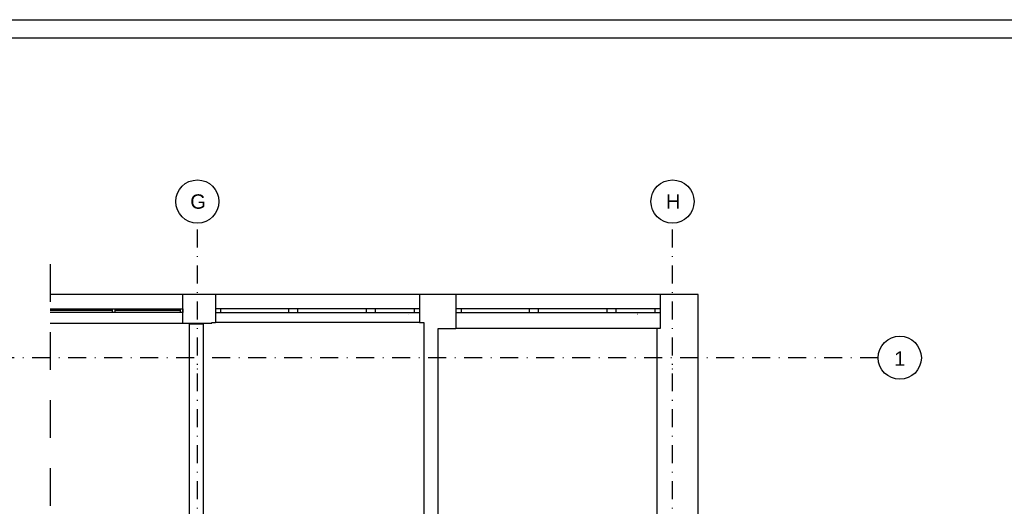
# Model space of a CAD drawing. Header units: metres. Extents: x -1979 to 4221, y -1333 to 1683.
# Tile 15 of 17: x 1361 to 2729, y 961 to 1637. Entities that reach past the tile are written whole.
import ezdxf
from ezdxf.enums import TextEntityAlignment as Align

# ---------------------------------------------------------------- set-up
doc = ezdxf.new("R2010")
doc.units = ezdxf.units.M
doc.header["$LTSCALE"] = 50
doc.header["$MEASUREMENT"] = 0
for name, pattern in [('DASHDOTX2', [1, 0.5, -0.25, 0, -0.25]), ('DO', [1, 0.5, -0.24, 0.02, -0.24]), ('DP', [0.63, 0.35, -0.28])]:
    doc.linetypes.add(name, pattern=pattern)
for name, color, linetype in [('A_osie', 7, 'Continuous'), ('BS_lpd', 1, 'DP'), ('BS_ram', 2, 'Continuous'), ('BZ_osd', 1, 'DO'), ('k3_sciany istn', 1, 'DP')]:
    doc.layers.add(name, color=color, linetype=linetype)
doc.styles.add('GENERATED_STYLE_1', font='arial.ttf')

# ---------------------------------------------------------------- blocks, each defined once
blk = doc.blocks.new('ARROWHEAD_4')
at = {"color": 0, "linetype": 'Continuous', "lineweight": 0}
blk.add_line((0, 0), (-1, 0), dxfattribs=at)
at = {"color": 0, "linetype": 'Continuous', "lineweight": 0, "flags": 128}
blk.add_lwpolyline([(-1, 0.2679), (0, 0), (-1, -0.2679)], close=True, dxfattribs=at)

msp = doc.modelspace()

# ---------------------------------------------------------------- linework, layer by layer
at = {"layer": 'A_osie', "color": 18, "linetype": 'DASHDOTX2', "lineweight": 5}
for p in [(2351.084, 1167.519), (2351.084, 1167.519), (1607.915, 1152.099), (1607.915, 1152.099), (2267.915, 1152.099), (2267.915, 1152.099)]:
    msp.add_point(p, dxfattribs=at)
at = {"layer": 'BS_lpd', "ltscale": 3}
msp.add_line((1403.394, 1297.606), (1403.394, -384.521), dxfattribs=at)
at = {"layer": 'BS_ram', "color": 1}
msp.add_lwpolyline([(-1979.273, -1332.668), (-1979.273, 1637.332), (4220.727, 1637.332), (4220.727, -1332.668)], close=True, dxfattribs=at)
at = {"layer": 'BS_ram'}
msp.add_lwpolyline([(-1829.273, -1307.668), (-1829.273, 1612.332), (4195.727, 1612.332), (4195.727, -1307.668)], close=True, dxfattribs=at)
at = {"layer": 'BZ_osd'}
for p, q in [((1607.915, -479.16), (1607.915, 1354.61)), ((2267.915, -479.16), (2267.915, 1354.61)), ((2553.595, 1167.519), (-1590.424, 1167.519))]:
    msp.add_line(p, q, dxfattribs=at)
at = {"layer": 'BZ_osd', "color": 7, "linetype": 'Continuous'}
for centre in [(1607.915, 1384.61), (2267.915, 1384.61), (2583.595, 1167.519)]:
    msp.add_circle(centre, 30, dxfattribs=at)
at = {"layer": 'k3_sciany istn', "linetype": 'Continuous'}
for p, q in [((1587.915, 1255.619), (1403.394, 1255.619)), ((1587.915, 1215.619), (1587.915, 1255.619)), ((1632.915, 1255.619), (1632.915, 1235.619)), ((1916.615, 1255.619), (1632.915, 1255.619)), ((1916.615, 1255.619), (1916.615, 1235.619)), ((1967.095, 1255.619), (1967.095, 1235.619)), ((2250.795, 1255.619), (1967.095, 1255.619)), ((2250.795, 1255.619), (2250.795, 1235.619)), ((1403.394, 1235.619), (1587.915, 1235.619)), ((1489.449, 1233.119), (1403.394, 1233.119)), ((1489.449, 1235.619), (1489.449, 1230.619)), ((1493.449, 1235.619), (1493.449, 1230.619)), ((1583.915, 1233.119), (1493.449, 1233.119)), ((1583.915, 1235.619), (1583.915, 1230.619)), ((1587.915, 1235.619), (1587.915, 1230.619)), ((1632.915, 1235.619), (1632.915, 1230.619)), ((1640.415, 1235.619), (1632.915, 1235.619)), ((1632.915, 1235.619), (1632.915, 1230.619)), ((1640.415, 1230.619), (1640.415, 1235.619)), ((1734.415, 1235.619), (1640.415, 1235.619)), ((1740.915, 1235.619), (1734.415, 1235.619)), ((1734.415, 1235.619), (1734.415, 1230.619)), ((1747.415, 1235.619), (1740.915, 1235.619)), ((1747.415, 1230.619), (1747.415, 1235.619)), ((1842.415, 1235.619), (1747.415, 1235.619)), ((1848.915, 1235.619), (1842.415, 1235.619)), ((1842.415, 1235.619), (1842.415, 1230.619)), ((1855.415, 1235.619), (1848.915, 1235.619)), ((1855.415, 1230.619), (1855.415, 1235.619)), ((1909.115, 1235.619), (1855.415, 1235.619)), ((1916.615, 1235.619), (1909.115, 1235.619)), ((1909.115, 1235.619), (1909.115, 1230.619)), ((1916.615, 1235.619), (1916.615, 1230.619)), ((1916.615, 1235.619), (1916.615, 1230.619)), ((1967.095, 1235.619), (1967.095, 1230.619)), ((1974.595, 1235.619), (1967.095, 1235.619)), ((1967.095, 1235.619), (1967.095, 1230.619)), ((1974.595, 1230.619), (1974.595, 1235.619)), ((2068.595, 1235.619), (1974.595, 1235.619)), ((2075.095, 1235.619), (2068.595, 1235.619)), ((2068.595, 1235.619), (2068.595, 1230.619)), ((2081.595, 1235.619), (2075.095, 1235.619)), ((2081.595, 1230.619), (2081.595, 1235.619)), ((2176.595, 1235.619), (2081.595, 1235.619)), ((2183.095, 1235.619), (2176.595, 1235.619)), ((2176.595, 1235.619), (2176.595, 1230.619)), ((2189.595, 1235.619), (2183.095, 1235.619)), ((2189.595, 1230.619), (2189.595, 1235.619)), ((2243.295, 1235.619), (2189.595, 1235.619)), ((2250.795, 1235.619), (2243.295, 1235.619)), ((2243.295, 1235.619), (2243.295, 1230.619)), ((2250.795, 1235.619), (2250.795, 1230.619)), ((2250.795, 1235.619), (2250.795, 1230.619)), ((1587.915, 1230.619), (1403.394, 1230.619)), ((1632.915, 1230.619), (1632.915, 1216.619)), ((1632.915, 1230.619), (1640.415, 1230.619)), ((1640.415, 1230.619), (1734.415, 1230.619)), ((1734.415, 1230.619), (1740.915, 1230.619)), ((1740.915, 1230.619), (1747.415, 1230.619)), ((1747.415, 1230.619), (1842.415, 1230.619)), ((1842.415, 1230.619), (1848.915, 1230.619)), ((1848.915, 1230.619), (1855.415, 1230.619)), ((1855.415, 1230.619), (1909.115, 1230.619)), ((1909.115, 1230.619), (1916.615, 1230.619)), ((1916.615, 1230.619), (1916.615, 1216.619)), ((1967.095, 1230.619), (1967.095, 1208.119)), ((1967.095, 1230.619), (1974.595, 1230.619)), ((1974.595, 1230.619), (2068.595, 1230.619)), ((2068.595, 1230.619), (2075.095, 1230.619)), ((2075.095, 1230.619), (2081.595, 1230.619)), ((2081.595, 1230.619), (2176.595, 1230.619)), ((2176.595, 1230.619), (2183.095, 1230.619)), ((2183.095, 1230.619), (2189.595, 1230.619)), ((2189.595, 1230.619), (2243.295, 1230.619)), ((2243.295, 1230.619), (2250.795, 1230.619)), ((2250.795, 1230.619), (2250.795, 1208.119)), ((1403.394, 1215.619), (1587.915, 1215.619)), ((1916.615, 1216.619), (1632.915, 1216.619)), ((2250.795, 1208.119), (1967.095, 1208.119))]:
    msp.add_line(p, q, dxfattribs=at)
at = {"layer": 'k3_sciany istn', "linetype": 'Continuous', "flags": 128}
for points in [[(1627.915, 1255.619), (1587.915, 1255.619)], [(1632.915, 1255.619), (1627.915, 1255.619)], [(1942.364, 1255.619), (1916.615, 1255.619)], [(1967.095, 1255.619), (1942.372, 1255.619)], [(2303.595, 1255.619), (2250.795, 1255.619)], [(2303.595, 570.419), (2303.595, 1255.619)], [(1587.915, 1215.619), (1627.915, 1215.619)], [(1616.322, 1214.294), (1596.372, 1214.294)], [(1596.372, 1214.294), (1596.372, 585.419)], [(1616.322, 840.154), (1616.322, 1214.294)], [(1627.915, 1216.619), (1632.915, 1216.619)], [(1627.915, 1215.619), (1627.915, 1216.619)], [(1916.615, 1216.619), (1922.414, 1216.619)], [(1922.414, 1216.619), (1922.414, 840.154)], [(1942.364, 585.419), (1942.364, 1208.119)], [(1942.372, 1208.119), (1967.095, 1208.119)], [(1942.372, 1208.119), (1942.372, 1208.119)], [(2246.095, 1208.119), (2246.095, 585.419)]]:
    msp.add_lwpolyline(points, dxfattribs=at)

# ---------------------------------------------------------------- block references
at = {"layer": 'k3_sciany istn', "linetype": 'Continuous', "xscale": 0.0912, "yscale": 0.0912, "zscale": 0.0912, "rotation": 90}
for p in [(1901.728, 1228.232), (2219.069, 1228.232)]:
    msp.add_blockref('ARROWHEAD_4', p, dxfattribs=at)

# ---------------------------------------------------------------- texts
at = {"layer": 'BZ_osd', "color": 7, "linetype": 'Continuous', "style": 'GENERATED_STYLE_1'}
for tag, text, p in [('G', 'C', (1608.894, 1384.61)), ('H', 'C', (2268.894, 1384.61)), ('1', '1', (2583.595, 1166.376))]:
    msp.add_attdef(tag, text=text, height=20, dxfattribs=at).set_placement(p, align=Align.MIDDLE_CENTER)

doc.saveas('drawing.dxf')
